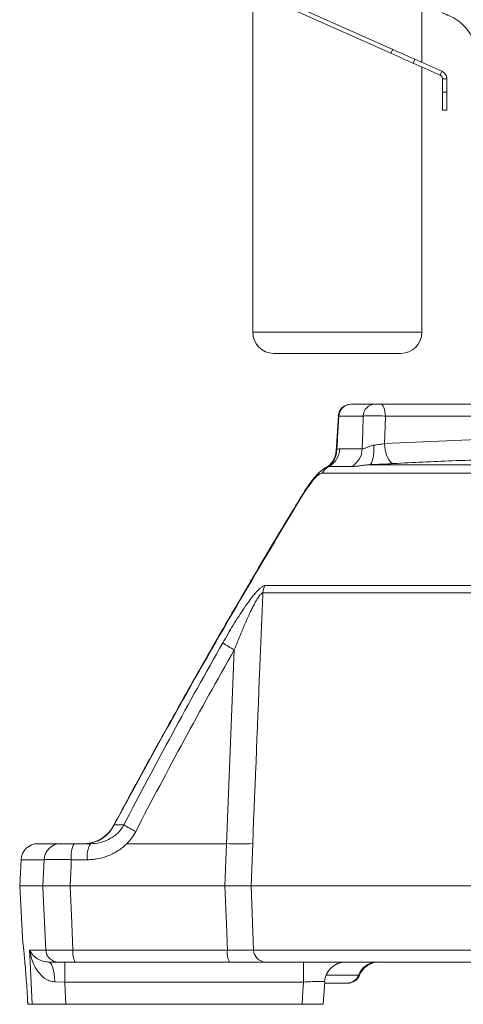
# Model space of a CAD drawing. Header units: millimetres. Extents: x 0 to 8410, y 0 to 5940.
# Tile 55 of 179: x 3477 to 3582, y 2683 to 2916. Entities that reach past the tile are written whole.
import ezdxf

# ---------------------------------------------------------------- set-up
doc = ezdxf.new("R2010")
doc.units = ezdxf.units.MM
doc.header["$LTSCALE"] = 10

msp = doc.modelspace()

# ---------------------------------------------------------------- linework, layer by layer
at = {"color": 7, "linetype": 'Continuous', "lineweight": 0}
for p, q in [((3532.14, 2922.42), (3532.14, 2841.87)), ((3564.82, 2907.87), (3539.84, 2918.99)), ((3565.23, 2908.78), (3540.24, 2919.91)), ((3572.14, 2905.71), (3572.14, 2920.21)), ((3576.43, 2902.7), (3570.06, 2905.54)), ((3576.84, 2903.61), (3570.47, 2906.45)), ((3572.14, 2841.87), (3572.14, 2904.61)), ((3576.43, 2902.7), (3576.84, 2903.61)), ((3577.03, 2901.79), (3578.03, 2901.79)), ((3577.03, 2898.69), (3577.03, 2901.79)), ((3578.03, 2898.69), (3578.03, 2901.79)), ((3577.03, 2894.43), (3577.03, 2898.69)), ((3578.03, 2898.69), (3578.03, 2894.43)), ((3578.03, 2894.43), (3577.03, 2894.43)), ((3567.14, 2836.87), (3537.14, 2836.87)), ((3555.4, 2824.87), (3561.05, 2824.87)), ((3562.36, 2824.87), (3592.55, 2824.87)), ((3552.4, 2822.07), (3551.85, 2813.58)), ((3552.4, 2822.07), (3551.86, 2813.77)), ((3530.3, 2780.64), (3530.3, 2780.64)), ((3481.35, 2720.87), (3486.7, 2720.87)), ((3489.93, 2720.87), (3493.73, 2720.87)), ((3477.35, 2717.08), (3477.03, 2710.87)), ((3477.03, 2710.87), (3477.67, 2698.71)), ((3477.03, 2710.87), (3482.51, 2710.87)), ((3488.96, 2710.87), (3525.53, 2710.87)), ((3531.73, 2710.87), (3815.98, 2710.87)), ((3477.68, 2698.55), (3477.68, 2698.54)), ((3486.12, 2692.87), (3483.82, 2692.87)), ((3526.66, 2692.87), (3490.15, 2692.87)), ((3815.25, 2692.87), (3535.19, 2692.87)), ((3548.83, 2682.86), (3549.15, 2688.16)), ((3554.52, 2687.87), (3549.07, 2687.87)), ((3478.88, 2684.03), (3478.88, 2684.02)), ((3479.97, 2682.87), (3478.95, 2682.87)), ((3487.92, 2682.87), (3543.8, 2682.87))]:
    msp.add_line(p, q, dxfattribs=at)
at = {"color": 8, "linetype": 'Continuous', "lineweight": 0}
for p, q in [((3564.82, 2907.87), (3565.23, 2908.78)), ((3570.47, 2906.45), (3570.06, 2905.54)), ((3577.03, 2898.69), (3578.03, 2898.69)), ((3532.14, 2841.87), (3572.14, 2841.87)), ((3552.53, 2822.03), (3552.4, 2822.07)), ((3558.26, 2822.03), (3552.53, 2822.03)), ((3589.58, 2822.03), (3563.5, 2822.03)), ((3563.31, 2815.53), (3589.18, 2816.63)), ((3552.71, 2814.28), (3558.03, 2814.28)), ((3555.51, 2810.1), (3550.12, 2810.1)), ((3559.78, 2810.53), (3584.57, 2810.53)), ((3754.29, 2808.53), (3548.55, 2808.53)), ((3535, 2781.93), (3817.21, 2781.93)), ((3817.35, 2780.22), (3534.53, 2780.22)), ((3525.93, 2720.87), (3527.77, 2766.7)), ((3499.4, 2725.32), (3501.67, 2725.32)), ((3502.35, 2720.87), (3525.93, 2720.87)), ((3525.53, 2710.87), (3525.93, 2720.87)), ((3532.13, 2720.87), (3531.73, 2710.87)), ((3482.79, 2717.08), (3477.35, 2717.08)), ((3482.51, 2710.87), (3482.79, 2717.08)), ((3493.04, 2717.08), (3489.23, 2717.08)), ((3531.73, 2710.87), (3532.34, 2695.71)), ((3479.37, 2695.71), (3483.18, 2695.71)), ((3489.63, 2695.71), (3526.14, 2695.71)), ((3532.34, 2695.71), (3816.28, 2695.71)), ((3487.67, 2688.13), (3487.67, 2692.87)), ((3544.11, 2688.13), (3544.11, 2692.87)), ((3557.16, 2689.75), (3549.47, 2689.75)), ((3487.67, 2688.13), (3485.3, 2688.19)), ((3544.11, 2688.13), (3487.67, 2688.13)), ((3478.88, 2684.03), (3478.95, 2682.87))]:
    msp.add_line(p, q, dxfattribs=at)
at = {"color": 7, "linetype": 'Continuous', "lineweight": 0, "flags": 128}
for points in [[(3570.06, 2905.54), (3569.47, 2905.8), (3568.86, 2906.07), (3568.22, 2906.36), (3567.57, 2906.65), (3566.89, 2906.95), (3566.21, 2907.25), (3565.52, 2907.56), (3564.82, 2907.87)], [(3565.23, 2908.78), (3565.92, 2908.47), (3566.62, 2908.17), (3567.3, 2907.86), (3567.97, 2907.56), (3568.63, 2907.27), (3569.27, 2906.99), (3569.88, 2906.71), (3570.47, 2906.45)], [(3478.88, 2684.02), (3478.91, 2683.45), (3478.94, 2682.87)]]:
    msp.add_lwpolyline(points, dxfattribs=at)
at = {"color": 8, "linetype": 'Continuous', "lineweight": 0, "flags": 128}
for points in [[(3562.36, 2824.87), (3562.57, 2824.82), (3562.78, 2824.66), (3562.98, 2824.4), (3563.15, 2824.05), (3563.29, 2823.62), (3563.4, 2823.13), (3563.47, 2822.59), (3563.5, 2822.03)], [(3552.53, 2822.03), (3552.2, 2816.89), (3552.15, 2816.17), (3552.01, 2814.1)], [(3558.03, 2814.28), (3558.16, 2818.55), (3558.26, 2822.03)], [(3563.5, 2822.03), (3563.37, 2817.51), (3563.31, 2815.53)], [(3560.78, 2815.16), (3560.78, 2814.25), (3560.74, 2813.39), (3560.66, 2812.61), (3560.54, 2811.92), (3560.38, 2811.35), (3560.2, 2810.92), (3560, 2810.64), (3559.78, 2810.53)], [(3563.31, 2815.53), (3563.41, 2814.59), (3563.57, 2813.7), (3563.79, 2812.88), (3564.06, 2812.17), (3564.37, 2811.59), (3564.72, 2811.15), (3565.08, 2810.89), (3565.45, 2810.8)], [(3544.09, 2803.55), (3544.01, 2803.63), (3544.01, 2803.64)], [(3530.36, 2780.54), (3530.3, 2780.63), (3530.3, 2780.64)], [(3489.23, 2717.08), (3489.17, 2715.68), (3488.96, 2710.87)], [(3483.18, 2695.71), (3482.6, 2708.84), (3482.51, 2710.87)], [(3488.96, 2710.87), (3489.35, 2702.06), (3489.63, 2695.71)], [(3526.14, 2695.71), (3525.9, 2701.73), (3525.53, 2710.87)], [(3479.97, 2682.87), (3479.5, 2692.87), (3479.37, 2695.71)], [(3485.3, 2688.19), (3485.25, 2689.12), (3485.16, 2690), (3485.02, 2690.81), (3484.83, 2691.52), (3484.61, 2692.09), (3484.36, 2692.52), (3484.09, 2692.78), (3483.82, 2692.87)], [(3487.67, 2688.13), (3487.77, 2685.95), (3487.92, 2682.87)], [(3543.8, 2682.87), (3543.98, 2685.98), (3544.11, 2688.13)]]:
    msp.add_lwpolyline(points, dxfattribs=at)
at = {"color": 7, "linetype": 'Continuous', "lineweight": 0}
for centre, radius, start, end in [((3537.14, 2841.87), 5, 180, 270), ((3567.14, 2841.87), 5, 270, 0), ((3555.36, 2821.87), 3, 90.0004, 176.1764), ((3555.36, 2821.87), 3, 89.9998, 176.1783), ((3492.16, 2728.87), 8, 270.0014, 331.9723), ((3492.16, 2728.87), 8, 270.0084, 331.9047), ((3481.35, 2716.87), 4, 90, 177), ((3554.1, 2687.87), 5, 90.0151, 176.7705), ((3554.1, 2687.87), 5, 90.0112, 176.7389), ((3562.04, 2687.87), 5, 90.0008, 158.0911), ((3554.62, 2690.87), 3, 269.9988, 337.869)]:
    msp.add_arc(centre, radius, start, end, dxfattribs=at)
at = {"color": 8, "linetype": 'Continuous', "lineweight": 0}
for centre, radius, start, end in [((3555.46, 2821.94), 2.93, 91.1585, 178.2731), ((3561.15, 2821.98), 2.89, 91.9824, 179.1172), ((3547.31, 2814.07), 4.7, 298.5712, 0.3915), ((3547.7, 2814.49), 5.02, 298.82, 357.6394), ((3553, 2814.46), 5.03, 299.8447, 357.9949), ((3551.97, 2806.66), 3.9, 118.3902, 151.3712), ((3538.68, 2780.02), 4.15, 152.4608, 177.2004), ((3543.19, 2794.57), 31.85, 235.3124, 241.0475), ((3492.33, 2728.71), 7.84, 270.2419, 334.3869), ((3520.94, 2756.42), 36.59, 238.2182, 243.2334), ((3486.74, 2716.92), 3.96, 90.538, 177.6058), ((3495.12, 2717.96), 5.95, 150.7463, 188.515), ((3498.93, 2717.96), 5.95, 150.7476, 188.5137), ((3529.03, 2786.32), 65.52, 267.2871, 272.7129), ((3486.15, 2695.84), 2.97, 182.4011, 269.4686), ((3494.04, 2695.05), 4.46, 171.484, 209.2553), ((3530.55, 2695.05), 4.46, 171.4855, 209.2537), ((3535.26, 2695.79), 2.92, 181.4737, 268.6001), ((3561.63, 2688.12), 4.76, 90.8147, 159.9493), ((3554.48, 2690.72), 2.85, 270.815, 339.9489)]:
    msp.add_arc(centre, radius, start, end, dxfattribs=at)
at = {"color": 7, "linetype": 'Continuous', "lineweight": 0}
for points, knots in [([(3576.82, 2917.5), (3578.08, 2916.99), (3580.6, 2915.98), (3583.47, 2912.99), (3585.18, 2909.43), (3585.5, 2906.83), (3585.46, 2905.6), (3585.46, 2905.58)], [0, 0, 0, 0, 0.255355, 0.510699, 0.766288, 0.995915, 1, 1, 1, 1]), ([(3576.43, 2902.7), (3576.52, 2902.65), (3576.69, 2902.56), (3576.88, 2902.34), (3577, 2902.07), (3577.02, 2901.88), (3577.03, 2901.79)], [0, 0, 0, 0, 0.249999, 0.500002, 0.75, 1, 1, 1, 1]), ([(3576.84, 2903.61), (3577.01, 2903.52), (3577.35, 2903.33), (3577.73, 2902.89), (3577.98, 2902.36), (3578.01, 2901.98), (3578.03, 2901.79)], [0, 0, 0, 0, 0.249999, 0.500001, 0.749999, 1, 1, 1, 1]), ([(3561.05, 2824.87), (3561.1, 2824.87), (3561.17, 2824.87), (3561.35, 2824.87), (3561.46, 2824.87), (3561.71, 2824.87), (3561.84, 2824.87), (3562.1, 2824.87), (3562.23, 2824.87), (3562.36, 2824.87)], [0, 0, 0, 0, 0.25, 0.25, 0.5, 0.5, 0.75, 0.75, 1, 1, 1, 1]), ([(3551.8, 2813.58), (3551.8, 2813.54), (3551.82, 2813.13), (3551.59, 2812.33), (3551.12, 2811.37), (3550.53, 2810.64), (3549.95, 2810.16), (3549.68, 2810.01), (3549.55, 2809.94)], [0, 0, 0, 0, 0.023437, 0.258937, 0.487385, 0.685914, 0.859686, 1, 1, 1, 1]), ([(3549.55, 2809.92), (3549.38, 2809.83), (3548.88, 2809.57), (3548.13, 2808.95), (3547.17, 2808.03), (3546.16, 2806.81), (3545.14, 2805.4), (3544.43, 2804.33), (3544.07, 2803.73), (3544.02, 2803.64)], [0, 0, 0, 0, 0.074422, 0.210267, 0.386915, 0.58898, 0.777735, 0.965607, 1, 1, 1, 1]), ([(3565.45, 2810.8), (3564.55, 2810.75), (3563.61, 2810.7), (3562.16, 2810.63), (3561.68, 2810.61), (3560.72, 2810.57), (3560.25, 2810.55), (3559.78, 2810.53)], [0, 0, 0, 0, 0.5, 0.5, 0.75, 0.75, 1, 1, 1, 1]), ([(3544.01, 2803.64), (3543.08, 2802.11), (3539.18, 2795.69), (3534.61, 2788.02), (3531.01, 2781.87), (3530.29, 2780.64)], [0, 0, 0, 0, 0.200129, 0.840748, 1, 1, 1, 1]), ([(3530.32, 2780.63), (3529.14, 2778.63), (3525.11, 2771.77), (3518.43, 2760.06), (3510.34, 2745.61), (3503.96, 2733.97), (3500.33, 2727.15), (3499.23, 2725.09)], [0, 0, 0, 0, 0.109277, 0.373523, 0.634291, 0.889583, 1, 1, 1, 1]), ([(3499.22, 2725.1), (3499.22, 2725.11), (3499.24, 2725.16), (3499.33, 2725.25), (3499.4, 2725.32)], [0, 0, 0, 0, 0.190471, 1, 1, 1, 1]), ([(3486.7, 2720.87), (3486.78, 2720.87), (3486.92, 2720.87), (3487.2, 2720.87), (3487.31, 2720.87), (3487.55, 2720.87), (3487.68, 2720.87), (3487.97, 2720.87), (3488.12, 2720.87), (3488.45, 2720.87), (3488.62, 2720.87), (3488.97, 2720.87), (3489.15, 2720.87), (3489.53, 2720.87), (3489.73, 2720.87), (3489.93, 2720.87)], [0, 0, 0, 0, 0.25, 0.25, 0.375, 0.375, 0.5, 0.5, 0.625, 0.625, 0.75, 0.75, 0.875, 0.875, 1, 1, 1, 1]), ([(3488.96, 2710.87), (3488.17, 2710.87), (3487.42, 2710.87), (3486.35, 2710.87), (3486.01, 2710.87), (3485.36, 2710.87), (3485.06, 2710.87), (3484.49, 2710.87), (3484.22, 2710.87), (3483.74, 2710.87), (3483.52, 2710.87), (3483.14, 2710.87), (3482.98, 2710.87), (3482.7, 2710.87), (3482.59, 2710.87), (3482.51, 2710.87)], [0, 0, 0, 0, 0.25, 0.25, 0.375, 0.375, 0.5, 0.5, 0.625, 0.625, 0.75, 0.75, 0.875, 0.875, 1, 1, 1, 1]), ([(3525.53, 2710.87), (3526.24, 2710.87), (3526.92, 2710.87), (3527.89, 2710.87), (3528.21, 2710.87), (3528.81, 2710.87), (3529.1, 2710.87), (3529.64, 2710.87), (3529.89, 2710.87), (3530.37, 2710.87), (3530.59, 2710.87), (3530.99, 2710.87), (3531.16, 2710.87), (3531.48, 2710.87), (3531.62, 2710.87), (3531.73, 2710.87)], [0, 0, 0, 0, 0.25, 0.25, 0.375, 0.375, 0.5, 0.5, 0.625, 0.625, 0.75, 0.75, 0.875, 0.875, 1, 1, 1, 1]), ([(3477.67, 2698.71), (3477.67, 2698.67), (3477.68, 2698.59), (3477.75, 2697.91), (3477.86, 2696.85), (3478.01, 2695.4), (3478.18, 2693.62), (3478.37, 2691.52), (3478.55, 2689.19), (3478.73, 2686.67), (3478.83, 2684.91), (3478.88, 2684.03)], [0, 0, 0, 0, 0.112376, 0.221555, 0.333828, 0.442949, 0.555181, 0.664456, 0.776907, 0.886805, 1, 1, 1, 1]), ([(3490.15, 2692.87), (3489.9, 2692.87), (3489.66, 2692.87), (3489.18, 2692.87), (3488.95, 2692.87), (3488.51, 2692.87), (3488.3, 2692.87), (3487.89, 2692.87), (3487.7, 2692.87), (3487.35, 2692.87), (3487.18, 2692.87), (3486.88, 2692.87), (3486.75, 2692.87), (3486.39, 2692.87), (3486.22, 2692.87), (3486.12, 2692.87)], [0, 0, 0, 0, 0.125, 0.125, 0.25, 0.25, 0.375, 0.375, 0.5, 0.5, 0.625, 0.625, 0.75, 0.75, 1, 1, 1, 1]), ([(3535.19, 2692.87), (3534.88, 2692.87), (3534.45, 2692.87), (3533.63, 2692.87), (3533.32, 2692.87), (3532.67, 2692.87), (3532.32, 2692.87), (3531.58, 2692.87), (3531.18, 2692.87), (3530.35, 2692.87), (3529.92, 2692.87), (3529.03, 2692.87), (3528.57, 2692.87), (3527.63, 2692.87), (3527.15, 2692.87), (3526.66, 2692.87)], [0, 0, 0, 0, 0.25, 0.25, 0.375, 0.375, 0.5, 0.5, 0.625, 0.625, 0.75, 0.75, 0.875, 0.875, 1, 1, 1, 1]), ([(3487.92, 2682.87), (3487.02, 2682.87), (3485.22, 2682.87), (3482.83, 2682.87), (3481.02, 2682.87), (3480.18, 2682.87), (3480.02, 2682.87), (3479.97, 2682.87)], [0, 0, 0, 0, 0.230017, 0.460045, 0.689786, 0.919453, 1, 1, 1, 1]), ([(3548.72, 2682.87), (3548.73, 2682.87), (3548.75, 2682.87), (3548.17, 2682.87), (3547.09, 2682.87), (3545.58, 2682.87), (3544.41, 2682.87), (3543.8, 2682.87)], [0, 0, 0, 0, 0.1223067, 0.337384, 0.5520406, 0.7664456, 1, 1, 1, 1])]:
    msp.add_open_spline(points, degree=3, knots=knots, dxfattribs=at)
at = {"color": 8, "linetype": 'Continuous', "lineweight": 0}
for points, knots in [([(3563.5, 2822.03), (3563.26, 2822.04), (3563.01, 2822.05), (3562.49, 2822.06), (3562.22, 2822.07), (3561.69, 2822.08), (3561.43, 2822.09), (3560.91, 2822.09), (3560.66, 2822.09), (3560.17, 2822.09), (3559.94, 2822.09), (3559.5, 2822.09), (3559.3, 2822.08), (3558.93, 2822.07), (3558.77, 2822.06), (3558.48, 2822.05), (3558.36, 2822.04), (3558.26, 2822.03)], [0, 0, 0, 0, 0.125, 0.125, 0.25, 0.25, 0.375, 0.375, 0.5, 0.5, 0.625, 0.625, 0.75, 0.75, 0.875, 0.875, 1, 1, 1, 1]), ([(3551.84, 2813.58), (3551.84, 2813.62), (3551.8, 2813.83), (3551.92, 2813.98), (3552.01, 2814.1)], [0, 0, 0, 0, 0.191822, 1, 1, 1, 1]), ([(3558.03, 2814.28), (3558.15, 2814.26), (3558.31, 2814.29), (3558.59, 2814.39), (3558.69, 2814.43), (3558.91, 2814.52), (3559.02, 2814.57), (3559.37, 2814.73), (3559.63, 2814.85), (3560.18, 2815.04), (3560.47, 2815.12), (3560.78, 2815.16)], [0, 0, 0, 0, 0.25, 0.25, 0.375, 0.375, 0.5, 0.5, 0.75, 0.75, 1, 1, 1, 1]), ([(3560.78, 2815.16), (3560.99, 2815.18), (3561.21, 2815.2), (3561.64, 2815.26), (3561.85, 2815.29), (3562.5, 2815.38), (3562.92, 2815.45), (3563.31, 2815.53)], [0, 0, 0, 0, 0.25, 0.25, 0.5, 0.5, 1, 1, 1, 1]), ([(3559.78, 2810.53), (3559.27, 2810.51), (3558.82, 2810.47), (3557.98, 2810.37), (3557.6, 2810.31), (3556.9, 2810.21), (3556.58, 2810.17), (3556, 2810.11), (3555.74, 2810.1), (3555.51, 2810.1)], [0, 0, 0, 0, 0.25, 0.25, 0.5, 0.5, 0.75, 0.75, 1, 1, 1, 1]), ([(3587.42, 2811.71), (3584.72, 2811.63), (3577.39, 2811.43), (3570.07, 2811.04), (3565.45, 2810.8)], [0, 0, 0, 0, 0.367876, 1, 1, 1, 1]), ([(3548.55, 2808.53), (3548.43, 2808.53), (3548.3, 2808.5), (3548.08, 2808.39), (3548, 2808.35), (3547.84, 2808.24), (3547.76, 2808.18), (3547.5, 2807.98), (3547.32, 2807.82), (3547.04, 2807.54), (3546.94, 2807.44), (3546.74, 2807.22), (3546.64, 2807.11), (3546.34, 2806.76), (3546.13, 2806.51), (3545.82, 2806.11), (3545.71, 2805.97), (3545.51, 2805.69), (3545.4, 2805.55), (3544.89, 2804.82), (3544.48, 2804.2), (3544.09, 2803.55)], [0, 0, 0, 0, 0.125, 0.125, 0.1875, 0.1875, 0.25, 0.25, 0.375, 0.375, 0.4375, 0.4375, 0.5, 0.5, 0.625, 0.625, 0.6875, 0.6875, 0.75, 0.75, 1, 1, 1, 1]), ([(3525.06, 2768.38), (3525.87, 2769.81), (3526.7, 2771.22), (3527.96, 2773.28), (3528.38, 2773.96), (3529.24, 2775.3), (3529.68, 2775.97), (3530.56, 2777.27), (3531, 2777.9), (3531.67, 2778.79), (3531.89, 2779.08), (3532.33, 2779.64), (3532.55, 2779.91), (3532.98, 2780.41), (3533.2, 2780.65), (3533.62, 2781.08), (3533.82, 2781.27), (3534.21, 2781.59), (3534.39, 2781.72), (3534.72, 2781.89), (3534.87, 2781.93), (3535, 2781.93)], [0, 0, 0, 0, 0.25, 0.25, 0.375, 0.375, 0.5, 0.5, 0.625, 0.625, 0.6875, 0.6875, 0.75, 0.75, 0.8125, 0.8125, 0.875, 0.875, 0.9375, 0.9375, 1, 1, 1, 1]), ([(3530.36, 2780.54), (3525, 2771.41), (3519.75, 2762.24), (3509.43, 2743.82), (3504.36, 2734.59), (3499.4, 2725.32)], [0, 0, 0, 0, 0.5, 0.5, 1, 1, 1, 1]), ([(3534.53, 2780.22), (3534.48, 2780.22), (3534.42, 2780.2), (3534.29, 2780.14), (3534.22, 2780.08), (3534, 2779.89), (3533.84, 2779.7), (3533.61, 2779.38), (3533.53, 2779.26), (3533.37, 2779.03), (3533.29, 2778.9), (3533.06, 2778.52), (3532.9, 2778.25), (3532.6, 2777.7), (3532.44, 2777.41), (3532.14, 2776.82), (3531.99, 2776.52), (3531.55, 2775.62), (3531.26, 2775), (3530.4, 2773.13), (3529.86, 2771.86), (3528.79, 2769.29), (3528.28, 2768), (3527.77, 2766.7)], [0, 0, 0, 0, 0.03125, 0.03125, 0.0625, 0.0625, 0.125, 0.125, 0.15625, 0.15625, 0.1875, 0.1875, 0.25, 0.25, 0.3125, 0.3125, 0.375, 0.375, 0.5, 0.5, 0.75, 0.75, 1, 1, 1, 1]), ([(3534.53, 2780.22), (3534.33, 2775.2), (3534.13, 2770.18), (3533.92, 2765.16), (3533.32, 2750.4), (3532.73, 2735.63), (3532.13, 2720.87)], [0.0009152, 0.0009152, 0.0009152, 0.0009152, 0.016, 0.016, 0.016, 0.06037103, 0.06037103, 0.06037103, 0.06037103]), ([(3493.73, 2720.87), (3494.52, 2720.87), (3495.3, 2720.96), (3496.44, 2721.24), (3496.81, 2721.36), (3497.55, 2721.64), (3497.91, 2721.8), (3498.61, 2722.18), (3498.95, 2722.38), (3499.59, 2722.85), (3499.91, 2723.11), (3500.78, 2723.95), (3501.27, 2724.59), (3501.67, 2725.32)], [0, 0, 0, 0, 0.25, 0.25, 0.375, 0.375, 0.5, 0.5, 0.625, 0.625, 0.75, 0.75, 1, 1, 1, 1]), ([(3502.35, 2720.87), (3502.04, 2720.56), (3501.72, 2720.27), (3501.05, 2719.73), (3500.7, 2719.47), (3499.99, 2719), (3499.62, 2718.78), (3498.85, 2718.39), (3498.46, 2718.2), (3497.26, 2717.72), (3496.44, 2717.49), (3495.18, 2717.24), (3494.76, 2717.18), (3493.9, 2717.1), (3493.47, 2717.08), (3493.04, 2717.08)], [0, 0, 0, 0, 0.125, 0.125, 0.25, 0.25, 0.375, 0.375, 0.5, 0.5, 0.75, 0.75, 0.875, 0.875, 1, 1, 1, 1]), ([(3489.23, 2717.08), (3488.75, 2717.09), (3487.4, 2717.11), (3485.41, 2717.13), (3483.58, 2717.12), (3483.05, 2717.09), (3482.79, 2717.08)], [0, 0, 0, 0, 0.154975, 0.43653, 0.718305, 1, 1, 1, 1]), ([(3479.37, 2695.71), (3479.37, 2695.71), (3479.51, 2695.37), (3479.95, 2694.62), (3481.01, 2693.7), (3482.32, 2693.02), (3483.39, 2692.91), (3483.82, 2692.87)], [0, 0, 0, 0, 0.0018546, 0.2822128, 0.6170858, 0.8444493, 1, 1, 1, 1]), ([(3485.3, 2688.19), (3484.85, 2688.25), (3484.21, 2688.33), (3482.91, 2688.95), (3481.74, 2690), (3480.68, 2691.56), (3479.84, 2693.4), (3479.49, 2694.82), (3479.37, 2695.71), (3479.37, 2695.71)], [0, 0, 0, 0, 0.117708, 0.165791, 0.391429, 0.556377, 0.721592, 0.998453, 1, 1, 1, 1]), ([(3483.18, 2695.71), (3483.45, 2695.7), (3483.97, 2695.68), (3485.8, 2695.68), (3487.79, 2695.69), (3489.14, 2695.71), (3489.63, 2695.71)], [0, 0, 0, 0, 0.281419, 0.562902, 0.844174, 1, 1, 1, 1]), ([(3526.14, 2695.71), (3526.49, 2695.71), (3526.85, 2695.71), (3527.53, 2695.7), (3527.86, 2695.7), (3528.51, 2695.69), (3528.82, 2695.69), (3529.43, 2695.69), (3529.72, 2695.69), (3530.26, 2695.69), (3530.51, 2695.69), (3530.98, 2695.69), (3531.21, 2695.69), (3531.8, 2695.7), (3532.11, 2695.71), (3532.34, 2695.71)], [0, 0, 0, 0, 0.125, 0.125, 0.25, 0.25, 0.375, 0.375, 0.5, 0.5, 0.625, 0.625, 0.75, 0.75, 1, 1, 1, 1]), ([(3557.39, 2689.75), (3557.39, 2689.75), (3557.47, 2689.75), (3557.31, 2689.75), (3557.16, 2689.75)], [0, 0, 0, 0, 0.0706248, 1, 1, 1, 1]), ([(3549.03, 2688.17), (3549.04, 2688.19), (3549.06, 2688.24), (3548.43, 2688.27), (3547.31, 2688.27), (3545.8, 2688.23), (3544.68, 2688.16), (3544.11, 2688.13)], [0, 0, 0, 0, 0.141707, 0.355769, 0.56988, 0.784654, 1, 1, 1, 1])]:
    msp.add_open_spline(points, degree=3, knots=knots, dxfattribs=at)
for points in [[(3552.01, 2814.1), (3552.24, 2814.22), (3552.48, 2814.28), (3552.71, 2814.28)], [(3550.12, 2810.1), (3549.94, 2810.1), (3549.76, 2810.04), (3549.56, 2809.94)], [(3544.09, 2803.55), (3539.44, 2795.91), (3534.87, 2788.24), (3530.36, 2780.54)], [(3501.67, 2725.32), (3509.19, 2739.82), (3516.98, 2754.18), (3525.06, 2768.38)], [(3527.77, 2766.7), (3519.72, 2752.54), (3511.95, 2738.22), (3504.46, 2723.76)], [(3504.46, 2723.76), (3503.9, 2722.68), (3503.19, 2721.72), (3502.35, 2720.87)]]:
    msp.add_open_spline(points, degree=3, dxfattribs=at)

doc.saveas('drawing.dxf')
